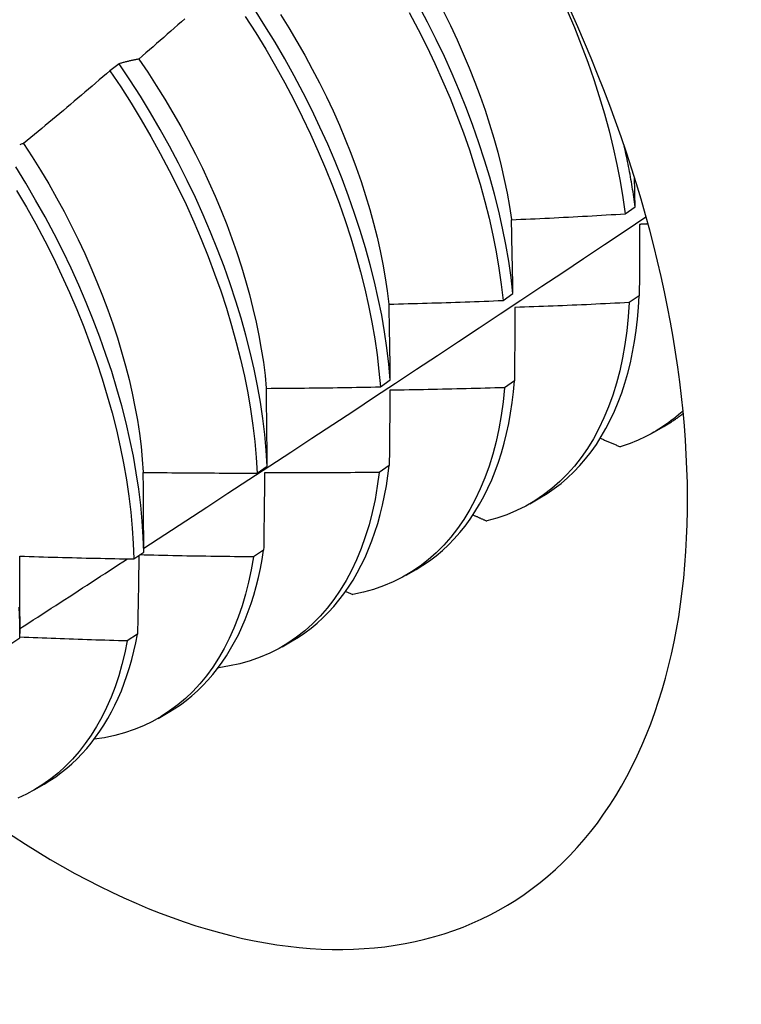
# Model space of a CAD drawing. Header units: inches. Extents: x 11 to 168, y 11 to 114.
# Tile 58 of 62: x 152.01 to 152.213, y 66.241 to 66.518. Entities that reach past the tile are written whole.
import ezdxf

# ---------------------------------------------------------------- set-up
doc = ezdxf.new("R2010")
doc.units = ezdxf.units.IN
doc.header["$MEASUREMENT"] = 0
doc.layers.add('Visible Edges(ANSI)', color=7, linetype='Continuous', lineweight=25)

msp = doc.modelspace()

# ---------------------------------------------------------------- linework, layer by layer
at = {"layer": 'Visible Edges(ANSI)'}
for p, q in [((152.03831, 66.50519), (152.03573, 66.50322)), ((152.18038, 66.46305), (152.18314, 66.46501)), ((152.14607, 66.43872), (152.14884, 66.44068)), ((152.18431, 66.44005), (152.18149, 66.43811)), ((152.11163, 66.41445), (152.11442, 66.41641)), ((152.14928, 66.41615), (152.14644, 66.41422)), ((152.18843, 66.40172), (152.19124, 66.40334)), ((152.07708, 66.39025), (152.07988, 66.3922)), ((152.11413, 66.39234), (152.11129, 66.39042)), ((152.15363, 66.38163), (152.15644, 66.38325)), ((152.07886, 66.36862), (152.07601, 66.3667)), ((152.04241, 66.36612), (152.04522, 66.36806)), ((152.11883, 66.36154), (152.12164, 66.36316)), ((152.1019, 66.35701), (152.10391, 66.35611)), ((152.01045, 66.34991), (152.01045, 66.34518)), ((152.00763, 66.34205), (152.01044, 66.344)), ((152.04348, 66.34499), (152.04061, 66.34309)), ((152.08403, 66.34145), (152.08685, 66.34307)), ((152.06616, 66.33563), (152.06627, 66.33558)), ((152.04924, 66.32135), (152.05205, 66.32298)), ((152.01444, 66.30126), (152.01725, 66.30289))]:
    msp.add_line(p, q, dxfattribs=at)
at = {"layer": 'Visible Edges(ANSI)', "flags": 128}
for points in [[(152.14884, 66.44068), (152.14831, 66.44519), (152.14765, 66.44976), (152.14685, 66.45439), (152.14592, 66.45906), (152.14485, 66.46378), (152.14366, 66.46854), (152.14234, 66.47332), (152.14089, 66.47814), (152.13931, 66.48297), (152.13761, 66.48782), (152.13578, 66.49267), (152.13384, 66.49753), (152.13177, 66.50238), (152.12959, 66.50722), (152.1273, 66.51204), (152.12489, 66.51684), (152.12238, 66.52161)], [(152.05677, 66.51783), (152.05578, 66.51695), (152.05478, 66.51608), (152.05379, 66.51521), (152.0528, 66.51433), (152.05181, 66.51346), (152.05081, 66.51259), (152.04982, 66.51172), (152.04883, 66.51085), (152.04783, 66.50998), (152.04683, 66.50911), (152.04584, 66.50825), (152.04484, 66.50738), (152.04384, 66.50652)], [(152.07372, 66.5185), (152.07664, 66.51391), (152.07947, 66.50926), (152.08219, 66.50456), (152.08481, 66.49982), (152.08732, 66.49505), (152.08973, 66.49025), (152.09202, 66.48542), (152.0942, 66.48058), (152.09626, 66.47573), (152.09821, 66.47088), (152.10003, 66.46602), (152.10173, 66.46117), (152.1033, 66.45634), (152.10475, 66.45153), (152.10607, 66.44674), (152.10726, 66.44199), (152.10832, 66.43727), (152.10925, 66.43259), (152.11005, 66.42797), (152.11071, 66.4234), (152.11124, 66.41889), (152.11163, 66.41445)], [(152.11442, 66.41641), (152.11402, 66.42086), (152.11348, 66.42537), (152.1128, 66.42994), (152.112, 66.43457), (152.11106, 66.43925), (152.10999, 66.44397), (152.10879, 66.44873), (152.10746, 66.45352), (152.106, 66.45833), (152.10441, 66.46317), (152.10271, 66.46801), (152.10087, 66.47287), (152.09892, 66.47772), (152.09685, 66.48257), (152.09466, 66.48741), (152.09236, 66.49224), (152.08995, 66.49704), (152.08742, 66.50181), (152.0848, 66.50654), (152.08207, 66.51123), (152.07924, 66.51588), (152.07631, 66.52048)], [(152.08357, 66.51907), (152.08593, 66.51528), (152.0882, 66.51145), (152.0904, 66.50759), (152.09252, 66.50371), (152.09455, 66.4998), (152.0965, 66.49587), (152.09835, 66.49193), (152.10012, 66.48798), (152.10178, 66.48402), (152.10336, 66.48006), (152.10483, 66.4761), (152.10621, 66.47216), (152.10748, 66.46822), (152.10866, 66.4643), (152.10973, 66.4604), (152.1107, 66.45653), (152.11157, 66.45269), (152.11234, 66.44888), (152.11301, 66.44511), (152.11357, 66.44138), (152.11403, 66.43771)], [(152.11976, 66.51963), (152.12227, 66.51485), (152.12466, 66.51005), (152.12695, 66.50523), (152.12912, 66.50039), (152.13118, 66.49553), (152.13312, 66.49068), (152.13493, 66.48582), (152.13662, 66.48098), (152.13819, 66.47615), (152.13963, 66.47134), (152.14094, 66.46655), (152.14213, 66.4618), (152.14318, 66.45708), (152.1441, 66.45241), (152.14489, 66.44779), (152.14554, 66.44322), (152.14607, 66.43872)], [(152.12936, 66.51983), (152.1313, 66.51589), (152.13315, 66.51195), (152.13491, 66.50799), (152.13658, 66.50403), (152.13816, 66.50006), (152.13964, 66.4961), (152.14103, 66.49215), (152.14231, 66.48822), (152.1435, 66.4843), (152.14458, 66.4804), (152.14555, 66.47653), (152.14642, 66.47269), (152.14719, 66.46889), (152.14785, 66.46513), (152.1484, 66.46141)], [(152.16405, 66.52019), (152.1661, 66.51534), (152.16802, 66.51048), (152.16983, 66.50563), (152.17152, 66.50078), (152.17308, 66.49595), (152.17451, 66.49114), (152.17582, 66.48636), (152.17699, 66.48161), (152.17804, 66.47689), (152.17895, 66.47223), (152.17973, 66.46761), (152.18038, 66.46305)], [(152.04384, 66.50652), (152.0436, 66.50647), (152.04336, 66.50643), (152.04313, 66.50638), (152.04289, 66.50634), (152.04266, 66.50629), (152.04242, 66.50624), (152.04219, 66.50619), (152.04195, 66.50614), (152.04172, 66.50609), (152.04149, 66.50603), (152.04126, 66.50598), (152.04103, 66.50592), (152.0408, 66.50587), (152.04057, 66.50581), (152.04034, 66.50575), (152.04011, 66.50569), (152.03988, 66.50563), (152.03966, 66.50557), (152.03943, 66.50551), (152.0392, 66.50545), (152.03898, 66.50538), (152.03876, 66.50532), (152.03853, 66.50525), (152.03831, 66.50519)], [(152.07988, 66.3922), (152.0796, 66.39658), (152.07919, 66.40103), (152.07864, 66.40555), (152.07796, 66.41013), (152.07715, 66.41476), (152.0762, 66.41944), (152.07512, 66.42416), (152.07391, 66.42892), (152.07258, 66.43371), (152.07111, 66.43853), (152.06952, 66.44336), (152.0678, 66.44821), (152.06596, 66.45306), (152.064, 66.45792), (152.06192, 66.46277), (152.05973, 66.46761), (152.05742, 66.47243), (152.055, 66.47723), (152.05247, 66.482), (152.04984, 66.48673), (152.0471, 66.49142), (152.04427, 66.49606), (152.04133, 66.50066), (152.03831, 66.50519)], [(152.04381, 66.50649), (152.04632, 66.50279), (152.04875, 66.49905), (152.05111, 66.49526), (152.05339, 66.49144), (152.05559, 66.48759), (152.0577, 66.48371), (152.05973, 66.4798), (152.06167, 66.47587), (152.06351, 66.47193), (152.06527, 66.46798), (152.06693, 66.46402), (152.0685, 66.46005), (152.06997, 66.45609), (152.07135, 66.45214), (152.07263, 66.4482), (152.07381, 66.44428), (152.0749, 66.44038), (152.07588, 66.4365), (152.07676, 66.43265), (152.07755, 66.42884), (152.07822, 66.42507), (152.07879, 66.42134), (152.07926, 66.41766), (152.07962, 66.41404)], [(152.03573, 66.50322), (152.03473, 66.50236), (152.03373, 66.5015), (152.03272, 66.50064), (152.03172, 66.49978), (152.03072, 66.49892), (152.02971, 66.49807), (152.0287, 66.49721), (152.0277, 66.49635), (152.02669, 66.4955), (152.02568, 66.49465), (152.02467, 66.49379), (152.02366, 66.49294), (152.02265, 66.49209), (152.02164, 66.49124), (152.02063, 66.49039), (152.01962, 66.48955), (152.01861, 66.4887), (152.01759, 66.48785), (152.01658, 66.48701), (152.01556, 66.48616), (152.01455, 66.48532), (152.01353, 66.48448), (152.01251, 66.48364), (152.0115, 66.4828)], [(152.03573, 66.50322), (152.03875, 66.49868), (152.04167, 66.49409), (152.0445, 66.48944), (152.04723, 66.48475), (152.04986, 66.48001), (152.05238, 66.47524), (152.05479, 66.47044), (152.05709, 66.46562), (152.05927, 66.46078), (152.06134, 66.45593), (152.06329, 66.45107), (152.06512, 66.44622), (152.06683, 66.44137), (152.06841, 66.43654), (152.06987, 66.43172), (152.0712, 66.42693), (152.0724, 66.42218), (152.07347, 66.41746), (152.0744, 66.41278), (152.07521, 66.40815), (152.07588, 66.40358), (152.07641, 66.39907), (152.07682, 66.39462), (152.07708, 66.39025)], [(152.0115, 66.4828), (152.01128, 66.48273), (152.01105, 66.48266), (152.01083, 66.48258), (152.01061, 66.48251), (152.0104, 66.48244)], [(152.01149, 66.48279), (152.01391, 66.47905), (152.01626, 66.47527), (152.01854, 66.47144), (152.02073, 66.46758), (152.02284, 66.4637), (152.02486, 66.45979), (152.0268, 66.45585), (152.02865, 66.45191), (152.03041, 66.44795), (152.03208, 66.44399), (152.03366, 66.44002), (152.03515, 66.43606), (152.03654, 66.43211), (152.03783, 66.42817), (152.03902, 66.42425), (152.04011, 66.42034), (152.0411, 66.41647), (152.04199, 66.41263), (152.04276, 66.40882), (152.04343, 66.40506), (152.044, 66.40133), (152.04445, 66.39766), (152.0448, 66.39404), (152.04505, 66.39047)], [(152.18314, 66.46501), (152.18305, 66.46571), (152.18296, 66.4664), (152.18286, 66.4671), (152.18276, 66.4678), (152.18265, 66.4685), (152.18255, 66.4692), (152.18244, 66.46991), (152.18232, 66.47061), (152.18221, 66.47132), (152.18209, 66.47202), (152.18196, 66.47273), (152.18184, 66.47344), (152.18171, 66.47415), (152.18157, 66.47486), (152.18144, 66.47557), (152.1813, 66.47629), (152.18116, 66.477), (152.18101, 66.47772), (152.18087, 66.47844), (152.18071, 66.47915), (152.18056, 66.47987), (152.1804, 66.48059), (152.18024, 66.48131), (152.18008, 66.48204)], [(152.04522, 66.36806), (152.04507, 66.37237), (152.04478, 66.37675), (152.04436, 66.38121), (152.04381, 66.38573), (152.04312, 66.39031), (152.0423, 66.39494), (152.04134, 66.39963), (152.04026, 66.40435), (152.03904, 66.40911), (152.03769, 66.41391), (152.03622, 66.41872), (152.03462, 66.42356), (152.0329, 66.42841), (152.03105, 66.43326), (152.02908, 66.43812), (152.027, 66.44297), (152.0248, 66.4478), (152.02248, 66.45262), (152.02006, 66.45742), (152.01752, 66.46219), (152.01488, 66.46692), (152.01214, 66.47161), (152.0093, 66.47625)], [(152.18314, 66.46501), (152.18314, 66.46535), (152.18313, 66.46569), (152.18312, 66.46603), (152.18312, 66.46637), (152.18311, 66.46671), (152.1831, 66.46705), (152.1831, 66.46739), (152.18309, 66.46773), (152.18308, 66.46807), (152.18307, 66.46841), (152.18307, 66.46875), (152.18306, 66.46909), (152.18305, 66.46943), (152.18304, 66.46976), (152.18304, 66.4701), (152.18303, 66.47044), (152.18302, 66.47078), (152.18302, 66.47112), (152.18301, 66.47145), (152.183, 66.47179), (152.18299, 66.47213), (152.18299, 66.47247), (152.18298, 66.4728), (152.18297, 66.47314)], [(152.00954, 66.46963), (152.01227, 66.46494), (152.01491, 66.4602), (152.01743, 66.45543), (152.01985, 66.45064), (152.02216, 66.44581), (152.02435, 66.44098), (152.02643, 66.43613), (152.02838, 66.43127), (152.03022, 66.42642), (152.03194, 66.42157), (152.03353, 66.41673), (152.03499, 66.41192), (152.03632, 66.40713), (152.03753, 66.40237), (152.03861, 66.39764), (152.03955, 66.39297), (152.04036, 66.38833), (152.04104, 66.38376), (152.04159, 66.37924), (152.042, 66.37479), (152.04227, 66.37042), (152.04241, 66.36612)], [(152.14844, 66.46138), (152.14977, 66.46144), (152.1511, 66.4615), (152.15243, 66.46156), (152.15377, 66.46162), (152.1551, 66.46168), (152.15643, 66.46174), (152.15776, 66.46181), (152.15909, 66.46187), (152.16042, 66.46194), (152.16175, 66.462), (152.16308, 66.46207), (152.16441, 66.46214), (152.16574, 66.46221), (152.16708, 66.46228), (152.16841, 66.46235), (152.16974, 66.46243), (152.17107, 66.4625), (152.1724, 66.46257), (152.17373, 66.46265), (152.17506, 66.46273), (152.17639, 66.46281), (152.17772, 66.46288), (152.17905, 66.46296), (152.18038, 66.46305)], [(152.04521, 66.36913), (152.05112, 66.37298), (152.05702, 66.37684), (152.06293, 66.38069), (152.06882, 66.38455), (152.07472, 66.38841), (152.08061, 66.39228), (152.0865, 66.39614), (152.09239, 66.40001), (152.09827, 66.40388), (152.10415, 66.40776), (152.11003, 66.41163), (152.11591, 66.41551), (152.12178, 66.41939), (152.12765, 66.42327), (152.13352, 66.42715), (152.13938, 66.43104), (152.14524, 66.43493), (152.1511, 66.43882), (152.15695, 66.44271), (152.16281, 66.4466), (152.16866, 66.4505), (152.1745, 66.4544), (152.18035, 66.4583), (152.18619, 66.4622)], [(152.14884, 66.44068), (152.14883, 66.44156), (152.14881, 66.44243), (152.1488, 66.4433), (152.14878, 66.44417), (152.14877, 66.44504), (152.14875, 66.44591), (152.14873, 66.44677), (152.14872, 66.44764), (152.1487, 66.44851), (152.14869, 66.44937), (152.14867, 66.45023), (152.14865, 66.4511), (152.14864, 66.45196), (152.14862, 66.45282), (152.1486, 66.45368), (152.14858, 66.45454), (152.14857, 66.4554), (152.14855, 66.45626), (152.14853, 66.45711), (152.14851, 66.45797), (152.1485, 66.45882), (152.14848, 66.45967), (152.14846, 66.46053), (152.14844, 66.46138)], [(152.18438, 66.46008), (152.18438, 66.45925), (152.18438, 66.45843), (152.18437, 66.4576), (152.18437, 66.45678), (152.18437, 66.45595), (152.18437, 66.45512), (152.18436, 66.45429), (152.18436, 66.45346), (152.18436, 66.45263), (152.18436, 66.4518), (152.18435, 66.45096), (152.18435, 66.45013), (152.18435, 66.4493), (152.18434, 66.44846), (152.18434, 66.44762), (152.18434, 66.44678), (152.18433, 66.44595), (152.18433, 66.44511), (152.18433, 66.44426), (152.18433, 66.44342), (152.18432, 66.44258), (152.18432, 66.44174), (152.18432, 66.44089), (152.18431, 66.44005)], [(152.18674, 66.46021), (152.18664, 66.4602), (152.18655, 66.46019), (152.18645, 66.46019), (152.18635, 66.46018), (152.18625, 66.46018), (152.18615, 66.46017), (152.18605, 66.46017), (152.18596, 66.46016), (152.18586, 66.46016), (152.18576, 66.46015), (152.18566, 66.46015), (152.18556, 66.46014), (152.18546, 66.46014), (152.18537, 66.46013), (152.18527, 66.46013), (152.18517, 66.46012), (152.18507, 66.46012), (152.18497, 66.46011), (152.18487, 66.4601), (152.18478, 66.4601), (152.18468, 66.46009), (152.18458, 66.46009), (152.18448, 66.46008), (152.18438, 66.46008)], [(152.11409, 66.43768), (152.11542, 66.43771), (152.11675, 66.43775), (152.11809, 66.43778), (152.11942, 66.43782), (152.12075, 66.43785), (152.12209, 66.43789), (152.12342, 66.43793), (152.12475, 66.43796), (152.12608, 66.438), (152.12742, 66.43805), (152.12875, 66.43809), (152.13008, 66.43813), (152.13141, 66.43817), (152.13275, 66.43822), (152.13408, 66.43826), (152.13541, 66.43831), (152.13674, 66.43836), (152.13807, 66.43841), (152.13941, 66.43846), (152.14074, 66.43851), (152.14207, 66.43856), (152.1434, 66.43861), (152.14473, 66.43866), (152.14607, 66.43872)], [(152.11442, 66.41641), (152.11441, 66.41731), (152.1144, 66.4182), (152.11438, 66.4191), (152.11437, 66.41999), (152.11436, 66.42088), (152.11435, 66.42178), (152.11434, 66.42267), (152.11432, 66.42356), (152.11431, 66.42445), (152.1143, 66.42534), (152.11428, 66.42622), (152.11427, 66.42711), (152.11425, 66.428), (152.11424, 66.42888), (152.11423, 66.42977), (152.11421, 66.43065), (152.1142, 66.43153), (152.11418, 66.43241), (152.11417, 66.43329), (152.11415, 66.43417), (152.11414, 66.43505), (152.11412, 66.43593), (152.11411, 66.43681), (152.11409, 66.43768)], [(152.18149, 66.43811), (152.18122, 66.43408), (152.18083, 66.43014), (152.1803, 66.4263), (152.17964, 66.42257), (152.17885, 66.41896), (152.17793, 66.41546), (152.17688, 66.41209), (152.1757, 66.40884), (152.1744, 66.40572), (152.17298, 66.40273), (152.17144, 66.39988), (152.16977, 66.39717), (152.16799, 66.39461), (152.1661, 66.3922), (152.16409, 66.38994), (152.16197, 66.38783), (152.15975, 66.38587), (152.15743, 66.38408), (152.155, 66.38245), (152.15248, 66.38098), (152.14986, 66.37968), (152.14716, 66.37855), (152.14436, 66.37759), (152.14149, 66.37679)], [(152.18149, 66.43811), (152.18015, 66.43804), (152.17881, 66.43798), (152.17748, 66.43791), (152.17614, 66.43784), (152.17481, 66.43778), (152.17347, 66.43772), (152.17213, 66.43765), (152.1708, 66.43759), (152.16946, 66.43753), (152.16812, 66.43747), (152.16679, 66.43741), (152.16545, 66.43736), (152.16411, 66.4373), (152.16278, 66.43725), (152.16144, 66.43719), (152.1601, 66.43714), (152.15877, 66.43709), (152.15743, 66.43704), (152.15609, 66.43699), (152.15475, 66.43694), (152.15342, 66.43689), (152.15208, 66.43684), (152.15074, 66.4368), (152.1494, 66.43675)], [(152.15644, 66.38325), (152.15848, 66.3845), (152.16045, 66.38586), (152.16235, 66.38732), (152.16418, 66.38889), (152.16594, 66.39057), (152.16763, 66.39235), (152.16925, 66.39423), (152.17079, 66.39622), (152.17226, 66.3983), (152.17364, 66.40048), (152.17495, 66.40276), (152.17618, 66.40513), (152.17733, 66.40759), (152.17839, 66.41014), (152.17937, 66.41278), (152.18027, 66.4155), (152.18108, 66.4183), (152.1818, 66.42119), (152.18244, 66.42415), (152.18299, 66.42719), (152.18346, 66.4303), (152.18383, 66.43348), (152.18412, 66.43673), (152.18431, 66.44005)], [(152.1494, 66.43675), (152.1494, 66.43591), (152.1494, 66.43506), (152.14939, 66.43421), (152.14939, 66.43336), (152.14938, 66.43251), (152.14938, 66.43165), (152.14937, 66.4308), (152.14937, 66.42994), (152.14936, 66.42909), (152.14936, 66.42823), (152.14935, 66.42738), (152.14935, 66.42652), (152.14934, 66.42566), (152.14934, 66.4248), (152.14933, 66.42394), (152.14933, 66.42308), (152.14932, 66.42221), (152.14931, 66.42135), (152.14931, 66.42049), (152.1493, 66.41962), (152.1493, 66.41875), (152.14929, 66.41789), (152.14929, 66.41702), (152.14928, 66.41615)], [(152.12164, 66.36316), (152.12358, 66.36435), (152.12546, 66.36563), (152.12728, 66.36701), (152.12904, 66.36849), (152.13073, 66.37007), (152.13236, 66.37174), (152.13392, 66.3735), (152.13541, 66.37536), (152.13684, 66.3773), (152.13819, 66.37933), (152.13947, 66.38146), (152.14068, 66.38366), (152.14182, 66.38595), (152.14289, 66.38833), (152.14388, 66.39078), (152.14479, 66.39331), (152.14563, 66.39592), (152.14639, 66.3986), (152.14707, 66.40136), (152.14767, 66.40419), (152.14819, 66.40708), (152.14863, 66.41004), (152.149, 66.41306), (152.14928, 66.41615)], [(152.07964, 66.41403), (152.08097, 66.41404), (152.0823, 66.41405), (152.08364, 66.41406), (152.08497, 66.41406), (152.0863, 66.41408), (152.08764, 66.41409), (152.08897, 66.4141), (152.0903, 66.41411), (152.09164, 66.41413), (152.09297, 66.41414), (152.0943, 66.41416), (152.09564, 66.41417), (152.09697, 66.41419), (152.0983, 66.41421), (152.09964, 66.41423), (152.10097, 66.41425), (152.1023, 66.41427), (152.10364, 66.4143), (152.10497, 66.41432), (152.1063, 66.41434), (152.10763, 66.41437), (152.10897, 66.4144), (152.1103, 66.41442), (152.11163, 66.41445)], [(152.07988, 66.3922), (152.07987, 66.39312), (152.07986, 66.39404), (152.07986, 66.39496), (152.07985, 66.39588), (152.07984, 66.39679), (152.07983, 66.39771), (152.07982, 66.39862), (152.07981, 66.39954), (152.0798, 66.40045), (152.07979, 66.40136), (152.07978, 66.40227), (152.07977, 66.40318), (152.07976, 66.40409), (152.07975, 66.405), (152.07974, 66.40591), (152.07973, 66.40681), (152.07972, 66.40772), (152.07971, 66.40862), (152.0797, 66.40953), (152.07969, 66.41043), (152.07967, 66.41133), (152.07966, 66.41223), (152.07965, 66.41313), (152.07964, 66.41403)], [(152.14644, 66.41422), (152.14606, 66.41028), (152.14554, 66.40644), (152.14488, 66.4027), (152.1441, 66.39908), (152.14319, 66.39558), (152.14215, 66.39219), (152.14098, 66.38893), (152.13969, 66.38581), (152.13827, 66.38281), (152.13673, 66.37996), (152.13508, 66.37724), (152.1333, 66.37467), (152.13141, 66.37225), (152.12941, 66.36997), (152.1273, 66.36786), (152.12509, 66.3659), (152.12277, 66.36409), (152.12035, 66.36245), (152.11783, 66.36098), (152.11522, 66.35966), (152.11252, 66.35852), (152.10973, 66.35755), (152.10686, 66.35674), (152.10391, 66.35611)], [(152.11433, 66.4135), (152.11432, 66.41263), (152.11431, 66.41176), (152.1143, 66.41089), (152.1143, 66.41001), (152.11429, 66.40914), (152.11428, 66.40826), (152.11427, 66.40738), (152.11427, 66.40651), (152.11426, 66.40563), (152.11425, 66.40475), (152.11424, 66.40387), (152.11423, 66.40299), (152.11423, 66.4021), (152.11422, 66.40122), (152.11421, 66.40034), (152.1142, 66.39945), (152.11419, 66.39856), (152.11418, 66.39768), (152.11418, 66.39679), (152.11417, 66.3959), (152.11416, 66.39501), (152.11415, 66.39412), (152.11414, 66.39323), (152.11413, 66.39234)], [(152.14644, 66.41422), (152.14511, 66.41418), (152.14377, 66.41414), (152.14243, 66.4141), (152.14109, 66.41406), (152.13976, 66.41402), (152.13842, 66.41399), (152.13708, 66.41395), (152.13574, 66.41392), (152.1344, 66.41388), (152.13306, 66.41385), (152.13173, 66.41382), (152.13039, 66.41379), (152.12905, 66.41376), (152.12771, 66.41373), (152.12637, 66.4137), (152.12503, 66.41368), (152.1237, 66.41365), (152.12236, 66.41363), (152.12102, 66.4136), (152.11968, 66.41358), (152.11834, 66.41356), (152.117, 66.41354), (152.11566, 66.41352), (152.11433, 66.4135)], [(152.19658, 66.40773), (152.19594, 66.40716), (152.19529, 66.40659), (152.19464, 66.40604), (152.19397, 66.4055), (152.1933, 66.40497), (152.19262, 66.40446), (152.19193, 66.40396), (152.19123, 66.40348), (152.19053, 66.40301), (152.18981, 66.40255), (152.18909, 66.40211), (152.18836, 66.40168), (152.18762, 66.40126), (152.18688, 66.40086), (152.18612, 66.40047), (152.18536, 66.4001), (152.18459, 66.39974), (152.18381, 66.3994), (152.18303, 66.39907), (152.18224, 66.39875), (152.18144, 66.39845), (152.18063, 66.39816), (152.17981, 66.39788), (152.17899, 66.39762)], [(152.19124, 66.40334), (152.19148, 66.40348), (152.19171, 66.40362), (152.19194, 66.40376), (152.19218, 66.4039), (152.19241, 66.40404), (152.19264, 66.40418), (152.19287, 66.40433), (152.1931, 66.40447), (152.19333, 66.40462), (152.19355, 66.40477), (152.19378, 66.40492), (152.19401, 66.40507), (152.19423, 66.40523), (152.19445, 66.40538), (152.19468, 66.40554), (152.1949, 66.4057), (152.19512, 66.40586), (152.19534, 66.40602), (152.19556, 66.40618), (152.19578, 66.40634), (152.196, 66.40651), (152.19622, 66.40667), (152.19643, 66.40684), (152.19665, 66.40701)], [(152.17336, 66.40002), (152.1736, 66.39992), (152.17383, 66.39982), (152.17407, 66.39972), (152.1743, 66.39962), (152.17453, 66.39952), (152.17477, 66.39942), (152.175, 66.39932), (152.17524, 66.39922), (152.17547, 66.39912), (152.17571, 66.39902), (152.17594, 66.39892), (152.17618, 66.39882), (152.17641, 66.39872), (152.17664, 66.39862), (152.17688, 66.39852), (152.17711, 66.39842), (152.17735, 66.39832), (152.17758, 66.39822), (152.17782, 66.39812), (152.17805, 66.39802), (152.17829, 66.39792), (152.17852, 66.39782), (152.17876, 66.39772), (152.17899, 66.39762)], [(152.08685, 66.34307), (152.08869, 66.34419), (152.09048, 66.34541), (152.09221, 66.34671), (152.09389, 66.3481), (152.09551, 66.34957), (152.09707, 66.35113), (152.09858, 66.35278), (152.10002, 66.35451), (152.1014, 66.35632), (152.10272, 66.35821), (152.10397, 66.36018), (152.10516, 66.36223), (152.10629, 66.36435), (152.10735, 66.36656), (152.10834, 66.36883), (152.10926, 66.37118), (152.11012, 66.37359), (152.1109, 66.37608), (152.11162, 66.37863), (152.11226, 66.38125), (152.11284, 66.38393), (152.11334, 66.38667), (152.11377, 66.38948), (152.11413, 66.39234)], [(152.04508, 66.39044), (152.04642, 66.39042), (152.04775, 66.3904), (152.04908, 66.39039), (152.05042, 66.39037), (152.05175, 66.39036), (152.05308, 66.39034), (152.05442, 66.39033), (152.05575, 66.39032), (152.05708, 66.39031), (152.05842, 66.39029), (152.05975, 66.39029), (152.06108, 66.39028), (152.06242, 66.39027), (152.06375, 66.39026), (152.06508, 66.39026), (152.06642, 66.39025), (152.06775, 66.39025), (152.06908, 66.39025), (152.07042, 66.39024), (152.07175, 66.39024), (152.07308, 66.39024), (152.07442, 66.39024), (152.07575, 66.39025), (152.07708, 66.39025)], [(152.04522, 66.36806), (152.04522, 66.369), (152.04521, 66.36995), (152.04521, 66.37089), (152.04521, 66.37183), (152.0452, 66.37277), (152.0452, 66.3737), (152.04519, 66.37464), (152.04519, 66.37558), (152.04519, 66.37651), (152.04518, 66.37745), (152.04518, 66.37838), (152.04517, 66.37931), (152.04516, 66.38025), (152.04516, 66.38118), (152.04515, 66.38211), (152.04515, 66.38304), (152.04514, 66.38396), (152.04513, 66.38489), (152.04512, 66.38582), (152.04512, 66.38675), (152.04511, 66.38767), (152.0451, 66.38859), (152.04509, 66.38952), (152.04508, 66.39044)], [(152.11129, 66.39042), (152.11077, 66.38657), (152.11013, 66.38283), (152.10935, 66.3792), (152.10845, 66.37569), (152.10741, 66.3723), (152.10625, 66.36903), (152.10497, 66.3659), (152.10356, 66.36289), (152.10203, 66.36003), (152.10038, 66.35731), (152.09861, 66.35473), (152.09673, 66.35229), (152.09474, 66.35001), (152.09263, 66.34789), (152.09042, 66.34592), (152.08811, 66.3441), (152.0857, 66.34245), (152.08319, 66.34097), (152.08058, 66.33965), (152.07788, 66.33849), (152.0751, 66.33751), (152.07223, 66.33669), (152.06929, 66.33605), (152.06627, 66.33558)], [(152.07915, 66.39033), (152.07914, 66.38944), (152.07912, 66.38854), (152.07911, 66.38764), (152.0791, 66.38675), (152.07909, 66.38585), (152.07908, 66.38495), (152.07907, 66.38405), (152.07906, 66.38315), (152.07905, 66.38225), (152.07904, 66.38135), (152.07902, 66.38044), (152.07901, 66.37954), (152.079, 66.37863), (152.07899, 66.37773), (152.07898, 66.37682), (152.07896, 66.37591), (152.07895, 66.375), (152.07894, 66.37409), (152.07893, 66.37318), (152.07891, 66.37227), (152.0789, 66.37136), (152.07889, 66.37045), (152.07888, 66.36953), (152.07886, 66.36862)], [(152.11129, 66.39042), (152.10995, 66.3904), (152.10861, 66.39039), (152.10727, 66.39037), (152.10593, 66.39036), (152.10459, 66.39035), (152.10325, 66.39034), (152.10191, 66.39033), (152.10057, 66.39032), (152.09923, 66.39032), (152.09789, 66.39031), (152.09656, 66.3903), (152.09522, 66.3903), (152.09388, 66.3903), (152.09254, 66.3903), (152.0912, 66.39029), (152.08986, 66.39029), (152.08852, 66.3903), (152.08718, 66.3903), (152.08584, 66.3903), (152.0845, 66.3903), (152.08316, 66.39031), (152.08182, 66.39032), (152.08048, 66.39032), (152.07915, 66.39033)], [(152.13763, 66.37848), (152.13779, 66.37841), (152.13796, 66.37834), (152.13812, 66.37827), (152.13828, 66.3782), (152.13844, 66.37813), (152.1386, 66.37806), (152.13876, 66.37799), (152.13892, 66.37791), (152.13908, 66.37784), (152.13924, 66.37777), (152.1394, 66.3777), (152.13956, 66.37763), (152.13972, 66.37756), (152.13988, 66.37749), (152.14004, 66.37742), (152.1402, 66.37735), (152.14036, 66.37728), (152.14052, 66.37721), (152.14068, 66.37714), (152.14084, 66.37707), (152.141, 66.377), (152.14117, 66.37693), (152.14133, 66.37686), (152.14149, 66.37679)], [(152.05205, 66.32298), (152.05379, 66.32404), (152.05549, 66.32518), (152.05714, 66.3264), (152.05874, 66.3277), (152.06029, 66.32908), (152.06178, 66.33054), (152.06323, 66.33207), (152.06462, 66.33367), (152.06595, 66.33535), (152.06723, 66.3371), (152.06845, 66.33893), (152.06961, 66.34083), (152.07072, 66.34279), (152.07177, 66.34482), (152.07276, 66.34692), (152.07368, 66.34909), (152.07455, 66.35132), (152.07535, 66.35361), (152.0761, 66.35597), (152.07678, 66.35838), (152.07739, 66.36086), (152.07795, 66.36339), (152.07844, 66.36598), (152.07886, 66.36862)], [(152.01043, 66.36691), (152.01176, 66.36686), (152.01309, 66.36682), (152.01443, 66.36678), (152.01576, 66.36674), (152.01709, 66.3667), (152.01842, 66.36666), (152.01976, 66.36662), (152.02109, 66.36658), (152.02242, 66.36655), (152.02375, 66.36651), (152.02509, 66.36648), (152.02642, 66.36644), (152.02775, 66.36641), (152.02908, 66.36638), (152.03042, 66.36635), (152.03175, 66.36632), (152.03308, 66.36629), (152.03442, 66.36626), (152.03575, 66.36624), (152.03708, 66.36621), (152.03841, 66.36618), (152.03975, 66.36616), (152.04108, 66.36614), (152.04241, 66.36612)], [(152.01045, 66.34991), (152.01045, 66.35063), (152.01045, 66.35134), (152.01045, 66.35205), (152.01045, 66.35276), (152.01045, 66.35348), (152.01045, 66.35419), (152.01045, 66.3549), (152.01045, 66.35561), (152.01045, 66.35632), (152.01045, 66.35703), (152.01045, 66.35773), (152.01045, 66.35844), (152.01045, 66.35915), (152.01045, 66.35986), (152.01045, 66.36056), (152.01045, 66.36127), (152.01045, 66.36198), (152.01044, 66.36268), (152.01044, 66.36339), (152.01044, 66.36409), (152.01044, 66.3648), (152.01043, 66.3655), (152.01043, 66.3662), (152.01043, 66.36691)], [(152.01044, 66.34654), (152.0117, 66.34735), (152.01296, 66.34817), (152.01422, 66.34898), (152.01548, 66.3498), (152.01674, 66.35062), (152.018, 66.35143), (152.01926, 66.35225), (152.02052, 66.35307), (152.02178, 66.35388), (152.02304, 66.3547), (152.02429, 66.35552), (152.02555, 66.35633), (152.02681, 66.35715), (152.02807, 66.35797), (152.02933, 66.35879), (152.03058, 66.3596), (152.03184, 66.36042), (152.0331, 66.36124), (152.03436, 66.36206), (152.03561, 66.36288), (152.03687, 66.36369), (152.03813, 66.36451), (152.03938, 66.36533), (152.04064, 66.36615)], [(152.07601, 66.3667), (152.0754, 66.36309), (152.07466, 66.35959), (152.07381, 66.35619), (152.07284, 66.3529), (152.07175, 66.34973), (152.07054, 66.34668), (152.06922, 66.34375), (152.06779, 66.34094), (152.06624, 66.33827), (152.06459, 66.33573), (152.06282, 66.33332), (152.06096, 66.33105), (152.05899, 66.32893), (152.05692, 66.32694), (152.05475, 66.32511), (152.05248, 66.32342), (152.05013, 66.32188), (152.04768, 66.3205), (152.04515, 66.31927), (152.04254, 66.31819), (152.03984, 66.31727), (152.03707, 66.31651), (152.03422, 66.31591), (152.03131, 66.31547)], [(152.04386, 66.36712), (152.04385, 66.36621), (152.04384, 66.3653), (152.04382, 66.36438), (152.04381, 66.36347), (152.04379, 66.36255), (152.04378, 66.36163), (152.04376, 66.36072), (152.04374, 66.3598), (152.04373, 66.35888), (152.04371, 66.35796), (152.0437, 66.35704), (152.04368, 66.35612), (152.04367, 66.35519), (152.04365, 66.35427), (152.04363, 66.35335), (152.04362, 66.35242), (152.0436, 66.3515), (152.04358, 66.35057), (152.04357, 66.34964), (152.04355, 66.34871), (152.04353, 66.34778), (152.04351, 66.34685), (152.0435, 66.34592), (152.04348, 66.34499)], [(152.07601, 66.3667), (152.07468, 66.36672), (152.07334, 66.36673), (152.07201, 66.36674), (152.07068, 66.36675), (152.06935, 66.36677), (152.06801, 66.36678), (152.06668, 66.3668), (152.06535, 66.36682), (152.06401, 66.36684), (152.06268, 66.36686), (152.06135, 66.36688), (152.06002, 66.3669), (152.05868, 66.36692), (152.05735, 66.36694), (152.05602, 66.36697), (152.05469, 66.36699), (152.05335, 66.36702), (152.05202, 66.36705), (152.05069, 66.36708), (152.04936, 66.36711), (152.04802, 66.36714), (152.04669, 66.36717), (152.04536, 66.3672), (152.04403, 66.36724)], [(152.01044, 66.344), (152.01042, 66.34822), (152.01026, 66.35254)], [(152.04061, 66.34309), (152.03936, 66.34312), (152.0381, 66.34315), (152.03684, 66.34319), (152.03558, 66.34323), (152.03433, 66.34326), (152.03307, 66.3433), (152.03181, 66.34334), (152.03055, 66.34338), (152.0293, 66.34342), (152.02804, 66.34347), (152.02678, 66.34351), (152.02553, 66.34355), (152.02427, 66.3436), (152.02301, 66.34364), (152.02175, 66.34369), (152.0205, 66.34374), (152.01924, 66.34378), (152.01798, 66.34383), (152.01673, 66.34388), (152.01547, 66.34393), (152.01421, 66.34399), (152.01296, 66.34404), (152.0117, 66.34409), (152.01044, 66.34415)], [(152.01725, 66.30289), (152.0189, 66.30389), (152.0205, 66.30496), (152.02207, 66.3061), (152.02359, 66.30731), (152.02506, 66.3086), (152.02649, 66.30995), (152.02787, 66.31137), (152.0292, 66.31285), (152.03049, 66.31441), (152.03172, 66.31602), (152.03291, 66.31771), (152.03404, 66.31945), (152.03512, 66.32126), (152.03615, 66.32313), (152.03713, 66.32506), (152.03806, 66.32706), (152.03893, 66.32911), (152.03975, 66.33121), (152.04051, 66.33338), (152.04121, 66.33559), (152.04186, 66.33787), (152.04246, 66.34019), (152.043, 66.34257), (152.04348, 66.34499)], [(152.04061, 66.34309), (152.03992, 66.33972), (152.03911, 66.33645), (152.03819, 66.33328), (152.03716, 66.33022), (152.03603, 66.32727), (152.03479, 66.32443), (152.03344, 66.3217), (152.03199, 66.31909), (152.03045, 66.31661), (152.0288, 66.31425), (152.02705, 66.31201), (152.02521, 66.30991), (152.02327, 66.30793), (152.02125, 66.30609), (152.01913, 66.30438), (152.01693, 66.30281), (152.01464, 66.30138), (152.01227, 66.30009), (152.00983, 66.29895)]]:
    msp.add_lwpolyline(points, dxfattribs=at)
at = {"layer": 'Visible Edges(ANSI)'}
msp.add_ellipse((152.02107, 66.48466), major_axis=(-0.125, 0.21651), ratio=0.57735, start_param=2.225447, end_param=7.182696, dxfattribs=at)

doc.saveas('drawing.dxf')
